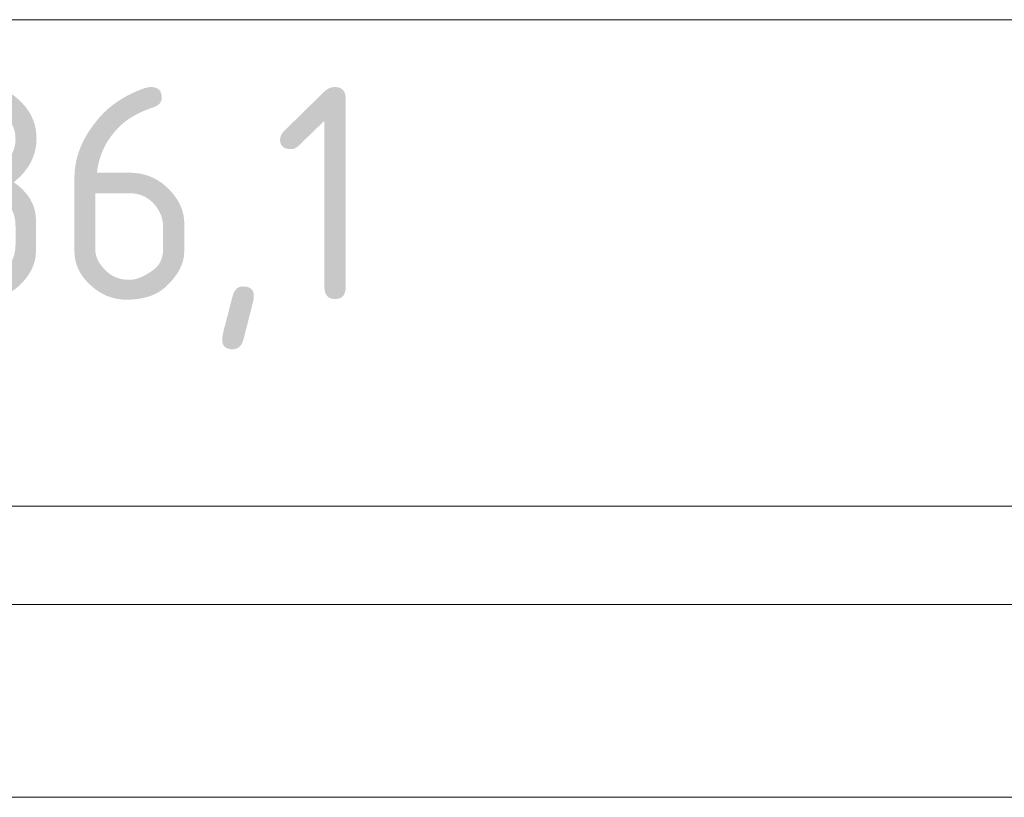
# Model space of a CAD drawing. Header units: inches. Extents: x -36 to 647, y 177 to 609.
# Tile 90 of 256: x 70 to 103, y 571 to 596. Entities that reach past the tile are written whole.
import ezdxf

# ---------------------------------------------------------------- set-up
doc = ezdxf.new("R2010")
doc.units = ezdxf.units.IN
doc.header["$MEASUREMENT"] = 0
doc.layers.add('1', color=7, linetype='Continuous')

# ---------------------------------------------------------------- blocks, each defined once
blk = doc.blocks.new('block 3')
at = {"layer": '1', "color": 8, "lineweight": 18, "true_color": 0x808080}
blk.add_lwpolyline([(552.022, 577.162), (-20.677, 577.162)], dxfattribs=at)
blk = doc.blocks.new('block 817')
at = {"layer": '1', "color": 155, "lineweight": 18, "true_color": 0x4c7299}
blk.add_lwpolyline([(10.051, 570.812), (141.615, 570.812)], dxfattribs=at)
blk = doc.blocks.new('block 1997')
at = {"layer": '1', "color": 18, "lineweight": 13, "true_color": 0x4c0000}
blk.add_lwpolyline([(10.051, 570.812), (141.615, 570.812)], dxfattribs=at)
blk = doc.blocks.new('block 1998')
at = {"layer": '1', "color": 18, "lineweight": 13, "true_color": 0x4c0000}
blk.add_lwpolyline([(10.051, 570.812), (141.615, 570.812)], dxfattribs=at)
blk = doc.blocks.new('block 6740')
at = {"layer": '1', "color": 18, "lineweight": 13, "true_color": 0x4c0000}
blk.add_lwpolyline([(18.412, 570.812), (37.114, 570.812), (111.924, 570.812), (130.626, 570.812), (139.977, 570.812)], dxfattribs=at)
blk = doc.blocks.new('block 7124')
at = {"layer": '1', "color": 18, "lineweight": 13, "true_color": 0x4c0000}
blk.add_lwpolyline([(18.412, 570.812), (37.114, 570.812), (111.924, 570.812), (130.626, 570.812), (139.977, 570.812)], dxfattribs=at)
blk = doc.blocks.new('block 9981')
at = {"layer": '1', "color": 35, "lineweight": 13, "true_color": 0x99724c}
blk.add_lwpolyline([(-14.327, 596.408), (545.672, 596.408)], dxfattribs=at)
blk = doc.blocks.new('block 9986')
at = {"layer": '1', "color": 35, "true_color": 0x99724c, "insert": (63.286, 585.56), "char_height": 7, "attachment_point": 7}
blk.add_mtext('\\fDINPro|b0|i0|c0|p34;\\W1.0056;136,1', dxfattribs=at)
blk = doc.blocks.new('block 9989')
at = {"layer": '1', "color": 35, "lineweight": 13, "true_color": 0x99724c}
blk.add_lwpolyline([(7.801, 580.39), (143.865, 580.39)], dxfattribs=at)

msp = doc.modelspace()

# ---------------------------------------------------------------- block references
at = {"layer": '1'}
for name in ['block 9981', 'block 9986', 'block 9989', 'block 3', 'block 6740', 'block 7124', 'block 817', 'block 1997', 'block 1998']:
    msp.add_blockref(name, (0, 0), dxfattribs=at)

doc.saveas('drawing.dxf')
